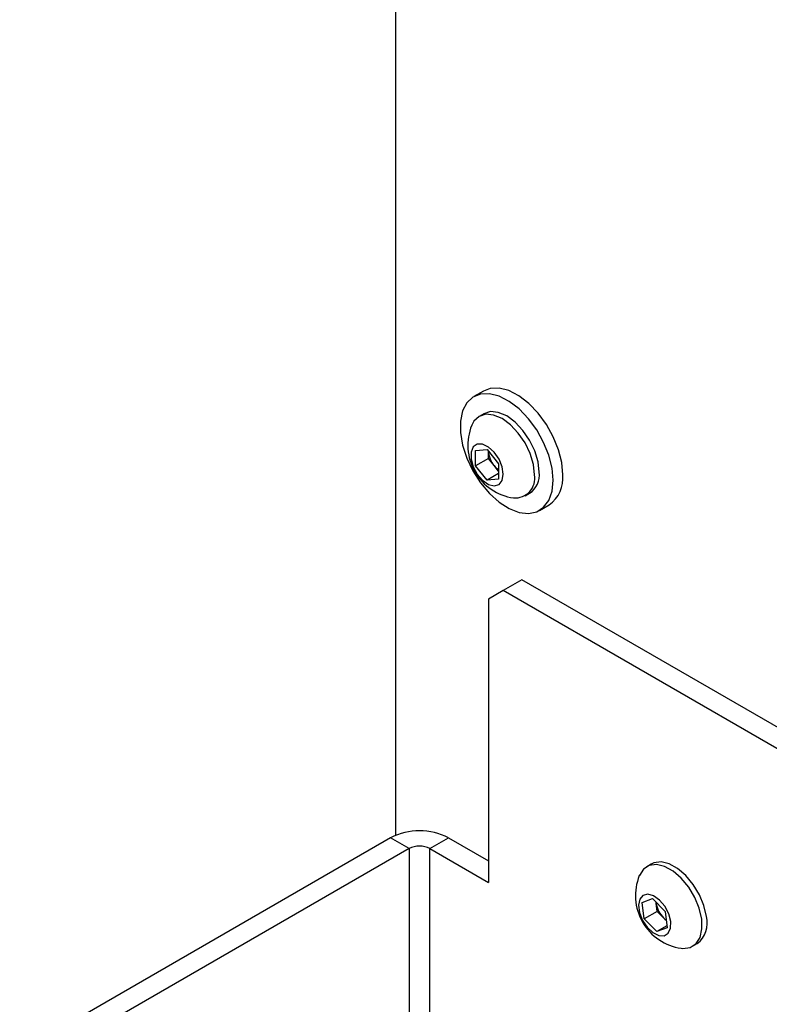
# Model space of a CAD drawing. Header units: inches. Extents: x 0.4 to 16.8, y 0 to 10.8.
# Tile 86 of 102: x 13.985 to 14.282, y 8.554 to 8.945. Entities that reach past the tile are written whole.
import ezdxf

# ---------------------------------------------------------------- set-up
doc = ezdxf.new("R2010")
doc.units = ezdxf.units.IN
doc.header["$MEASUREMENT"] = 0

msp = doc.modelspace()

# ---------------------------------------------------------------- linework, layer by layer
at = {"color": 7, "linetype": 'Continuous'}
for p, q in [((14.13430593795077, 9.449118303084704), (14.13430593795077, 8.621432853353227)), ((14.16916318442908, 8.797604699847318), (14.16533302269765, 8.795393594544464)), ((14.16924937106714, 8.788609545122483), (14.16742267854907, 8.787555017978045)), ((14.16597842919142, 8.774067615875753), (14.17057462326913, 8.774478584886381)), ((14.16597842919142, 8.767939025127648), (14.16597842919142, 8.774067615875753)), ((14.17057462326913, 8.774478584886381), (14.17517081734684, 8.768760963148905)), ((14.17110495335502, 8.770898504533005), (14.17110495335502, 8.773818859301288)), ((14.17110495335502, 8.770898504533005), (14.16597842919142, 8.767939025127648)), ((14.17057462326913, 8.762221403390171), (14.16597842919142, 8.767939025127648)), ((14.17340305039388, 8.768039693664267), (14.17110495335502, 8.770898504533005)), ((14.17517081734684, 8.765840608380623), (14.17340305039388, 8.768039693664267)), ((14.17517081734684, 8.768760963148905), (14.17517081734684, 8.7626323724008)), ((14.17517081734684, 8.764874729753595), (14.17057462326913, 8.762221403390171)), ((14.17517081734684, 8.7626323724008), (14.17057462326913, 8.762221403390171)), ((14.18562953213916, 8.756016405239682), (14.18745622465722, 8.75707093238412)), ((14.19137257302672, 8.750286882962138), (14.19520273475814, 8.752497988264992)), ((14.18439266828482, 8.722741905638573), (14.17702697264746, 8.718489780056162)), ((14.31992146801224, 8.644502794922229), (14.18439266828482, 8.722741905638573)), ((14.17702697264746, 8.718489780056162), (14.17113441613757, 8.715086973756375)), ((14.31255577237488, 8.640250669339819), (14.17702697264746, 8.718489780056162)), ((14.17113441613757, 8.715086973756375), (14.17113441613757, 8.602812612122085)), ((14.13232010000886, 8.620457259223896), (13.61937305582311, 8.324339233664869)), ((14.13968579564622, 8.616205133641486), (14.13232010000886, 8.620457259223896)), ((14.14793537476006, 8.616205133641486), (14.15530107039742, 8.620457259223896)), ((14.15530107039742, 8.620457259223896), (14.17113441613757, 8.611316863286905)), ((14.13968579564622, 8.616205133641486), (13.62673875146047, 8.32008710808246)), ((14.13968579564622, 8.616205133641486), (14.13968579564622, 8.520480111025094)), ((14.14793537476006, 8.616205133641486), (14.17113441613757, 8.602812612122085)), ((14.14793537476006, 8.520896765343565), (14.14793537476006, 8.616205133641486)), ((14.23568794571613, 8.61008319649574), (14.23386125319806, 8.609028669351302)), ((14.2320544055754, 8.594870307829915), (14.23617172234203, 8.596360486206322)), ((14.23617172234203, 8.596360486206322), (14.24113051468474, 8.591313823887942)), ((14.23289588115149, 8.588333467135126), (14.2320544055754, 8.594870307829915)), ((14.23760166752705, 8.594561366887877), (14.23755073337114, 8.594957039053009)), ((14.2375623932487, 8.59494517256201), (14.23760166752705, 8.594561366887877)), ((14.23802240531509, 8.591292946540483), (14.23760166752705, 8.594561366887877)), ((14.23802240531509, 8.591292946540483), (14.23289588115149, 8.588333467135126)), ((14.2378546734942, 8.583286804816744), (14.23289588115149, 8.588333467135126)), ((14.24050180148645, 8.588769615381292), (14.23802240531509, 8.591292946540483)), ((14.24160218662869, 8.587649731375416), (14.24050180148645, 8.588769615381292)), ((14.24113051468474, 8.591313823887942), (14.24197199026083, 8.584776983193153)), ((14.24186574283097, 8.585602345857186), (14.2378546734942, 8.583286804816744)), ((14.24197199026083, 8.584776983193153), (14.2378546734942, 8.583286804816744)), ((14.25206810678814, 8.57749005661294), (14.25389479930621, 8.578544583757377))]:
    msp.add_line(p, q, dxfattribs=at)
at = {"color": 7, "linetype": 'Continuous', "flags": 128}
for points in [[(14.20059719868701, 8.764421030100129), (14.20016668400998, 8.769240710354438), (14.19889527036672, 8.774332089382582), (14.19684240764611, 8.77945709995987), (14.19410408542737, 8.784376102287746), (14.19080834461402, 8.788859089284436), (14.18710929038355, 8.792696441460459), (14.18317988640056, 8.795708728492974), (14.17920386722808, 8.797755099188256), (14.17536714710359, 8.798739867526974), (14.1718491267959, 8.798616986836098), (14.16916318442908, 8.797604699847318)], [(14.19676703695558, 8.762209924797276), (14.19633652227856, 8.767029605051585), (14.1950651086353, 8.77212098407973), (14.19301224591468, 8.777245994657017), (14.19027392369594, 8.782164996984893), (14.18697818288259, 8.786647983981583), (14.18327912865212, 8.790485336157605), (14.17934972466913, 8.793497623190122), (14.17537370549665, 8.795543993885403), (14.17153698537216, 8.79652876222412), (14.16801896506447, 8.796405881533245), (14.16498414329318, 8.795181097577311), (14.16257442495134, 8.792911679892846), (14.1609024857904, 8.7897037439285), (14.16004650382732, 8.785707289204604), (14.16004650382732, 8.781109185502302), (14.1609024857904, 8.776124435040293), (14.16257442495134, 8.770986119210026), (14.16498414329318, 8.765934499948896), (14.16801896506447, 8.761205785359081), (14.17153698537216, 8.757021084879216), (14.17537370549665, 8.753576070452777), (14.17934972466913, 8.751031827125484), (14.18327912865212, 8.749507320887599), (14.18697818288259, 8.749073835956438), (14.19027392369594, 8.749751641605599), (14.19301224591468, 8.751509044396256), (14.1950651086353, 8.754263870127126), (14.19633652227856, 8.757887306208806), (14.19676703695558, 8.762209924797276)], [(14.18940134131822, 8.76435299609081), (14.18896262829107, 8.768454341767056), (14.18767638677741, 8.77278271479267), (14.18563027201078, 8.777043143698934), (14.18296372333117, 8.780945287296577), (14.1798584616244, 8.784223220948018), (14.17652610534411, 8.78665355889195), (14.17319374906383, 8.78807067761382), (14.17008848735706, 8.78837800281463), (14.16742193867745, 8.787554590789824), (14.16537582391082, 8.785656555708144), (14.16448871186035, 8.784010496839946)], [(14.19122803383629, 8.765407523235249), (14.19078932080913, 8.769508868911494), (14.18950307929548, 8.773837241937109), (14.18745696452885, 8.778097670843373), (14.18479041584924, 8.781999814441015), (14.18168515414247, 8.785277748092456), (14.17835279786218, 8.787708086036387), (14.17502044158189, 8.789125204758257), (14.17191517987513, 8.789432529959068), (14.16924937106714, 8.788609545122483)], [(14.17701224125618, 8.76463363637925), (14.17657752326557, 8.767570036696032), (14.17533208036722, 8.770611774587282), (14.1734441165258, 8.773348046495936), (14.17116861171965, 8.775409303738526), (14.16881288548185, 8.776517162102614), (14.16669509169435, 8.77652199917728), (14.16510125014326, 8.775423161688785), (14.16424661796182, 8.77336905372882), (14.16424661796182, 8.770637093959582), (14.16510125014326, 8.76759624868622), (14.16669509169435, 8.764657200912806), (14.16881288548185, 8.762216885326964), (14.17116861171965, 8.76060488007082), (14.1734441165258, 8.760038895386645), (14.17533208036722, 8.760595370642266), (14.17657752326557, 8.762199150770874), (14.17701224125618, 8.76463363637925)], [(14.25567705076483, 8.588278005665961), (14.25471553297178, 8.592552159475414), (14.25295321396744, 8.59687450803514), (14.25051019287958, 8.600950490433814), (14.24755295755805, 8.604502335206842), (14.24428303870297, 8.607287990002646), (14.24092327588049, 8.609117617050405), (14.23770263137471, 8.609866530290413), (14.23484058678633, 8.609483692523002), (14.23253218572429, 8.607995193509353), (14.23093474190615, 8.605502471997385), (14.23092728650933, 8.605484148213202)], [(14.2575037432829, 8.589332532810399), (14.25654222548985, 8.593606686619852), (14.25477990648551, 8.597929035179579), (14.25233688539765, 8.602005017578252), (14.24937965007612, 8.60555686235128), (14.24610973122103, 8.608342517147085), (14.24274996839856, 8.610172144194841), (14.23952932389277, 8.61092105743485), (14.23666727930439, 8.61053821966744), (14.23568794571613, 8.61008319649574)], [(14.24336938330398, 8.587332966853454), (14.24257144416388, 8.590365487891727), (14.24102283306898, 8.593324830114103), (14.23893269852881, 8.595811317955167), (14.23658332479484, 8.597489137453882), (14.23429200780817, 8.598131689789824), (14.23236820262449, 8.597652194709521), (14.23107172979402, 8.596115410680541), (14.23057768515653, 8.593728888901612), (14.23095279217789, 8.590814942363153), (14.23214639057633, 8.587767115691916), (14.2339972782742, 8.584997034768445), (14.23625548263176, 8.582878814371), (14.23861602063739, 8.581698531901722), (14.24076008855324, 8.581615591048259), (14.24239811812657, 8.58264119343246), (14.24330888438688, 8.58463682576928), (14.24336938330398, 8.587332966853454)], [(14.24050180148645, 8.588769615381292), (14.2410763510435, 8.588233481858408), (14.24157770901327, 8.587839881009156)], [(14.24753140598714, 8.576721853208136), (14.2482267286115, 8.57665219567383), (14.25108877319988, 8.57703503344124), (14.25339717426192, 8.57852353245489), (14.25499461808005, 8.581016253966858), (14.25577224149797, 8.584343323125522), (14.25567705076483, 8.588278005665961)]]:
    msp.add_lwpolyline(points, dxfattribs=at)
at = {"color": 7, "linetype": 'Continuous'}
for centre, radius, start, end in [((14.1839955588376, 8.776097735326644), 0.02105062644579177, 157.9205470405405, 262.0740764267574), ((14.18113266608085, 8.774457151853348), 0.01004642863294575, 183.6549095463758, 219.7009109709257), ((14.18034033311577, 8.773500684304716), 0.008828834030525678, 218.2096258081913, 234.1598106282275), ((14.18173587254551, 8.7630047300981), 0.007783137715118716, 265.260832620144, 9.97561950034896), ((14.18259818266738, 8.764290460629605), 0.00870184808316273, 303.9367271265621, 7.375453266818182), ((14.18779110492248, 8.76303316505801), 0.01288107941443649, 305.1268701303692, 6.18531026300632), ((14.14381058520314, 8.598280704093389), 0.02497660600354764, 62.6096722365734, 117.3903277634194), ((14.14381058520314, 8.608244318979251), 0.008965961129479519, 62.60967223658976, 117.3903277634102), ((14.25043413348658, 8.5975713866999), 0.02105062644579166, 157.9205470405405, 262.0740764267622), ((14.24804247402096, 8.596167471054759), 0.01056361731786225, 188.7452307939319, 224.4522516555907), ((14.24770101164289, 8.586614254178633), 0.0101726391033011, 307.5076489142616, 15.49859183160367)]:
    msp.add_arc(centre, radius, start, end, dxfattribs=at)

doc.saveas('drawing.dxf')
